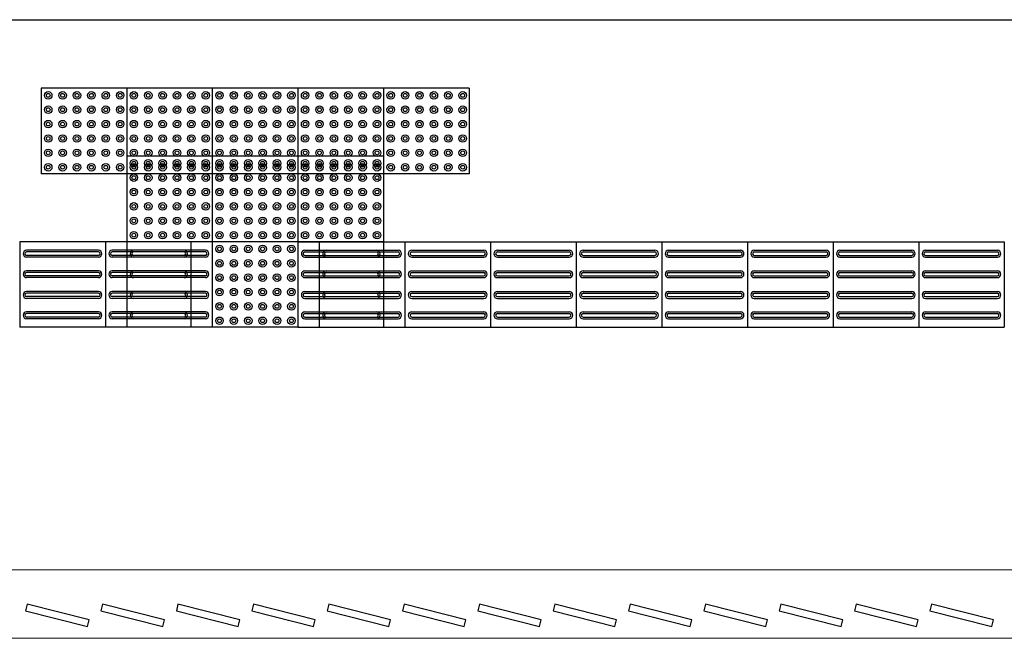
# Model space of a CAD drawing. Header units: feet. Extents: x 0 to 201, y 3 to 56.
# Tile 5 of 26: x 9.32 to 12.19, y 7.04 to 8.85. Entities that reach past the tile are written whole.
import ezdxf

# ---------------------------------------------------------------- set-up
doc = ezdxf.new("R2010")
doc.units = ezdxf.units.FT
doc.header["$LTSCALE"] = 0.1
doc.header["$MEASUREMENT"] = 0
doc.layers.add('02', color=2, linetype='Continuous', lineweight=20)
doc.layers.add('CIV-Piso Tátil', color=32, linetype='Continuous')
doc.layers.add('ESQUADRIAS CORTE', color=3, linetype='Continuous')

msp = doc.modelspace()

# ---------------------------------------------------------------- linework, layer by layer
at = {"layer": '02', "color": 8}
for p, q in [((7.0998, 7.2378), (12.9087, 7.2378)), ((7.0998, 7.0375), (12.9087, 7.0375))]:
    msp.add_line(p, q, dxfattribs=at)
at = {"layer": 'CIV-Piso Tátil', "color": 251}
for p, q in [((9.6287, 8.6469), (9.3783, 8.6469)), ((9.3783, 8.6469), (9.3783, 8.3965)), ((9.879, 8.6469), (9.6287, 8.6469)), ((9.6287, 8.6469), (9.6287, 8.3965)), ((9.6287, 8.6469), (9.6287, 8.3965)), ((10.1294, 8.6469), (9.879, 8.6469)), ((9.879, 8.6469), (9.879, 8.3965)), ((9.879, 8.6469), (9.879, 8.3965)), ((10.1294, 8.6469), (10.1294, 8.3965)), ((10.3798, 8.6469), (10.1294, 8.6469)), ((10.1294, 8.6469), (10.1294, 8.3965)), ((10.3798, 8.6469), (10.3798, 8.3965)), ((10.6302, 8.6469), (10.3798, 8.6469)), ((10.3798, 8.6469), (10.3798, 8.3965)), ((10.6302, 8.6469), (10.6302, 8.3965)), ((9.879, 8.4481), (9.6287, 8.4481)), ((9.6287, 8.4481), (9.6287, 8.1977)), ((10.1294, 8.4481), (9.879, 8.4481)), ((9.879, 8.4481), (9.879, 8.1977)), ((9.879, 8.4481), (9.879, 8.1977)), ((10.1294, 8.4481), (10.1294, 8.1977)), ((10.3798, 8.4481), (10.1294, 8.4481)), ((10.1294, 8.4481), (10.1294, 8.1977)), ((10.3798, 8.4481), (10.3798, 8.1977)), ((9.6287, 8.3965), (9.3783, 8.3965)), ((9.879, 8.3965), (9.6287, 8.3965)), ((10.1294, 8.3965), (9.879, 8.3965)), ((10.3798, 8.3965), (10.1294, 8.3965)), ((10.6302, 8.3965), (10.3798, 8.3965)), ((9.5663, 8.1977), (9.3159, 8.1977)), ((9.3159, 8.1977), (9.3159, 7.9474)), ((9.5663, 8.1977), (9.5663, 7.9474)), ((9.8166, 8.1977), (9.5663, 8.1977)), ((9.5663, 8.1977), (9.5663, 7.9474)), ((9.879, 8.1977), (9.6287, 8.1977)), ((9.879, 8.1977), (9.6287, 8.1977)), ((9.6287, 8.1977), (9.6287, 7.9474)), ((9.8166, 8.1977), (9.8166, 7.9474)), ((10.1294, 8.1977), (9.879, 8.1977)), ((9.879, 8.1977), (9.879, 7.9474)), ((10.1294, 8.1977), (9.879, 8.1977)), ((9.879, 8.1977), (9.879, 7.9474)), ((10.1294, 8.1977), (10.1294, 7.9474)), ((10.1294, 8.1977), (10.3798, 8.1977)), ((10.1294, 8.1977), (10.1294, 7.9474)), ((10.3798, 8.1977), (10.1294, 8.1977)), ((10.1918, 8.1977), (10.4422, 8.1977)), ((10.1918, 8.1977), (10.1918, 7.9474)), ((10.3798, 8.1977), (10.3798, 7.9474)), ((10.4422, 8.1977), (10.6926, 8.1977)), ((10.4422, 8.1977), (10.4422, 7.9474)), ((10.4422, 8.1977), (10.4422, 7.9474)), ((10.6926, 8.1977), (10.943, 8.1977)), ((10.6926, 8.1977), (10.6926, 7.9474)), ((10.6926, 8.1977), (10.6926, 7.9474)), ((10.943, 8.1977), (11.1933, 8.1977)), ((10.943, 8.1977), (10.943, 7.9474)), ((10.943, 8.1977), (10.943, 7.9474)), ((11.1933, 8.1977), (11.4437, 8.1977)), ((11.1933, 8.1977), (11.1933, 7.9474)), ((11.1933, 8.1977), (11.1933, 7.9474)), ((11.4437, 8.1977), (11.6941, 8.1977)), ((11.4437, 8.1977), (11.4437, 7.9474)), ((11.4437, 8.1977), (11.4437, 7.9474)), ((11.6941, 8.1977), (11.9445, 8.1977)), ((11.6941, 8.1977), (11.6941, 7.9474)), ((11.6941, 8.1977), (11.6941, 7.9474)), ((11.9445, 8.1977), (12.1949, 8.1977)), ((11.9445, 8.1977), (11.9445, 7.9474)), ((11.9445, 8.1977), (11.9445, 7.9474)), ((12.1949, 8.1977), (12.1949, 7.9474)), ((9.5462, 8.1727), (9.3359, 8.1727)), ((9.5462, 8.1677), (9.3359, 8.1677)), ((9.5462, 8.1577), (9.3359, 8.1577)), ((9.5462, 8.1527), (9.3359, 8.1527)), ((9.7966, 8.1727), (9.5863, 8.1727)), ((9.7966, 8.1677), (9.5863, 8.1677)), ((9.7966, 8.1577), (9.5863, 8.1577)), ((9.7966, 8.1527), (9.5863, 8.1527)), ((9.859, 8.1727), (9.6487, 8.1727)), ((9.859, 8.1677), (9.6487, 8.1677)), ((9.859, 8.1577), (9.6487, 8.1577)), ((9.859, 8.1527), (9.6487, 8.1527)), ((10.1495, 8.1727), (10.3598, 8.1727)), ((10.1495, 8.1677), (10.3598, 8.1677)), ((10.1495, 8.1577), (10.3598, 8.1577)), ((10.1495, 8.1527), (10.3598, 8.1527)), ((10.2118, 8.1727), (10.4222, 8.1727)), ((10.2118, 8.1677), (10.4222, 8.1677)), ((10.2118, 8.1577), (10.4222, 8.1577)), ((10.2118, 8.1527), (10.4222, 8.1527)), ((10.4622, 8.1727), (10.6726, 8.1727)), ((10.4622, 8.1677), (10.6726, 8.1677)), ((10.4622, 8.1577), (10.6726, 8.1577)), ((10.4622, 8.1527), (10.6726, 8.1527)), ((10.7126, 8.1727), (10.9229, 8.1727)), ((10.7126, 8.1677), (10.9229, 8.1677)), ((10.7126, 8.1577), (10.9229, 8.1577)), ((10.7126, 8.1527), (10.9229, 8.1527)), ((10.963, 8.1727), (11.1733, 8.1727)), ((10.963, 8.1677), (11.1733, 8.1677)), ((10.963, 8.1577), (11.1733, 8.1577)), ((10.963, 8.1527), (11.1733, 8.1527)), ((11.2134, 8.1727), (11.4237, 8.1727)), ((11.2134, 8.1677), (11.4237, 8.1677)), ((11.2134, 8.1577), (11.4237, 8.1577)), ((11.2134, 8.1527), (11.4237, 8.1527)), ((11.4638, 8.1727), (11.6741, 8.1727)), ((11.4638, 8.1677), (11.6741, 8.1677)), ((11.4638, 8.1577), (11.6741, 8.1577)), ((11.4638, 8.1527), (11.6741, 8.1527)), ((11.7141, 8.1727), (11.9245, 8.1727)), ((11.7141, 8.1677), (11.9245, 8.1677)), ((11.7141, 8.1577), (11.9245, 8.1577)), ((11.7141, 8.1527), (11.9245, 8.1527)), ((11.9645, 8.1727), (12.1748, 8.1727)), ((11.9645, 8.1677), (12.1748, 8.1677)), ((11.9645, 8.1577), (12.1748, 8.1577)), ((11.9645, 8.1527), (12.1748, 8.1527)), ((9.5462, 8.1126), (9.3359, 8.1126)), ((9.5462, 8.1076), (9.3359, 8.1076)), ((9.5462, 8.0976), (9.3359, 8.0976)), ((9.5462, 8.0926), (9.3359, 8.0926)), ((9.7966, 8.1126), (9.5863, 8.1126)), ((9.7966, 8.1076), (9.5863, 8.1076)), ((9.7966, 8.0976), (9.5863, 8.0976)), ((9.7966, 8.0926), (9.5863, 8.0926)), ((9.859, 8.1126), (9.6487, 8.1126)), ((9.859, 8.1076), (9.6487, 8.1076)), ((9.859, 8.0976), (9.6487, 8.0976)), ((9.859, 8.0926), (9.6487, 8.0926)), ((10.1495, 8.1126), (10.3598, 8.1126)), ((10.1495, 8.1076), (10.3598, 8.1076)), ((10.1495, 8.0976), (10.3598, 8.0976)), ((10.1495, 8.0926), (10.3598, 8.0926)), ((10.2118, 8.1126), (10.4222, 8.1126)), ((10.2118, 8.1076), (10.4222, 8.1076)), ((10.2118, 8.0976), (10.4222, 8.0976)), ((10.2118, 8.0926), (10.4222, 8.0926)), ((10.4622, 8.1126), (10.6726, 8.1126)), ((10.4622, 8.1076), (10.6726, 8.1076)), ((10.4622, 8.0976), (10.6726, 8.0976)), ((10.4622, 8.0926), (10.6726, 8.0926)), ((10.7126, 8.1126), (10.9229, 8.1126)), ((10.7126, 8.1076), (10.9229, 8.1076)), ((10.7126, 8.0976), (10.9229, 8.0976)), ((10.7126, 8.0926), (10.9229, 8.0926)), ((10.963, 8.1126), (11.1733, 8.1126)), ((10.963, 8.1076), (11.1733, 8.1076)), ((10.963, 8.0976), (11.1733, 8.0976)), ((10.963, 8.0926), (11.1733, 8.0926)), ((11.2134, 8.1126), (11.4237, 8.1126)), ((11.2134, 8.1076), (11.4237, 8.1076)), ((11.2134, 8.0976), (11.4237, 8.0976)), ((11.2134, 8.0926), (11.4237, 8.0926)), ((11.4638, 8.1126), (11.6741, 8.1126)), ((11.4638, 8.1076), (11.6741, 8.1076)), ((11.4638, 8.0976), (11.6741, 8.0976)), ((11.4638, 8.0926), (11.6741, 8.0926)), ((11.7141, 8.1126), (11.9245, 8.1126)), ((11.7141, 8.1076), (11.9245, 8.1076)), ((11.7141, 8.0976), (11.9245, 8.0976)), ((11.7141, 8.0926), (11.9245, 8.0926)), ((11.9645, 8.1126), (12.1748, 8.1126)), ((11.9645, 8.1076), (12.1748, 8.1076)), ((11.9645, 8.0976), (12.1748, 8.0976)), ((11.9645, 8.0926), (12.1748, 8.0926)), ((9.5462, 8.052), (9.3359, 8.052)), ((9.5462, 8.047), (9.3359, 8.047)), ((9.5462, 8.037), (9.3359, 8.037)), ((9.7966, 8.052), (9.5863, 8.052)), ((9.7966, 8.047), (9.5863, 8.047)), ((9.7966, 8.037), (9.5863, 8.037)), ((9.859, 8.052), (9.6487, 8.052)), ((9.859, 8.047), (9.6487, 8.047)), ((9.859, 8.037), (9.6487, 8.037)), ((10.1495, 8.052), (10.3598, 8.052)), ((10.1495, 8.047), (10.3598, 8.047)), ((10.1495, 8.037), (10.3598, 8.037)), ((10.2118, 8.052), (10.4222, 8.052)), ((10.2118, 8.047), (10.4222, 8.047)), ((10.2118, 8.037), (10.4222, 8.037)), ((10.4622, 8.052), (10.6726, 8.052)), ((10.4622, 8.047), (10.6726, 8.047)), ((10.4622, 8.037), (10.6726, 8.037)), ((10.7126, 8.052), (10.9229, 8.052)), ((10.7126, 8.047), (10.9229, 8.047)), ((10.7126, 8.037), (10.9229, 8.037)), ((10.963, 8.052), (11.1733, 8.052)), ((10.963, 8.047), (11.1733, 8.047)), ((10.963, 8.037), (11.1733, 8.037)), ((11.2134, 8.052), (11.4237, 8.052)), ((11.2134, 8.047), (11.4237, 8.047)), ((11.2134, 8.037), (11.4237, 8.037)), ((11.4638, 8.052), (11.6741, 8.052)), ((11.4638, 8.047), (11.6741, 8.047)), ((11.4638, 8.037), (11.6741, 8.037)), ((11.7141, 8.052), (11.9245, 8.052)), ((11.7141, 8.047), (11.9245, 8.047)), ((11.7141, 8.037), (11.9245, 8.037)), ((11.9645, 8.052), (12.1748, 8.052)), ((11.9645, 8.047), (12.1748, 8.047)), ((11.9645, 8.037), (12.1748, 8.037)), ((9.5462, 8.032), (9.3359, 8.032)), ((9.7966, 8.032), (9.5863, 8.032)), ((9.859, 8.032), (9.6487, 8.032)), ((10.1495, 8.032), (10.3598, 8.032)), ((10.2118, 8.032), (10.4222, 8.032)), ((10.4622, 8.032), (10.6726, 8.032)), ((10.7126, 8.032), (10.9229, 8.032)), ((10.963, 8.032), (11.1733, 8.032)), ((11.2134, 8.032), (11.4237, 8.032)), ((11.4638, 8.032), (11.6741, 8.032)), ((11.7141, 8.032), (11.9245, 8.032)), ((11.9645, 8.032), (12.1748, 8.032)), ((9.5462, 7.9924), (9.3359, 7.9924)), ((9.5462, 7.9874), (9.3359, 7.9874)), ((9.5462, 7.9774), (9.3359, 7.9774)), ((9.7966, 7.9924), (9.5863, 7.9924)), ((9.7966, 7.9874), (9.5863, 7.9874)), ((9.7966, 7.9774), (9.5863, 7.9774)), ((9.859, 7.9924), (9.6487, 7.9924)), ((9.859, 7.9874), (9.6487, 7.9874)), ((9.859, 7.9774), (9.6487, 7.9774)), ((10.1495, 7.9924), (10.3598, 7.9924)), ((10.1495, 7.9874), (10.3598, 7.9874)), ((10.1495, 7.9774), (10.3598, 7.9774)), ((10.2118, 7.9924), (10.4222, 7.9924)), ((10.2118, 7.9874), (10.4222, 7.9874)), ((10.2118, 7.9774), (10.4222, 7.9774)), ((10.4622, 7.9924), (10.6726, 7.9924)), ((10.4622, 7.9874), (10.6726, 7.9874)), ((10.4622, 7.9774), (10.6726, 7.9774)), ((10.7126, 7.9924), (10.9229, 7.9924)), ((10.7126, 7.9874), (10.9229, 7.9874)), ((10.7126, 7.9774), (10.9229, 7.9774)), ((10.963, 7.9924), (11.1733, 7.9924)), ((10.963, 7.9874), (11.1733, 7.9874)), ((10.963, 7.9774), (11.1733, 7.9774)), ((11.2134, 7.9924), (11.4237, 7.9924)), ((11.2134, 7.9874), (11.4237, 7.9874)), ((11.2134, 7.9774), (11.4237, 7.9774)), ((11.4638, 7.9924), (11.6741, 7.9924)), ((11.4638, 7.9874), (11.6741, 7.9874)), ((11.4638, 7.9774), (11.6741, 7.9774)), ((11.7141, 7.9924), (11.9245, 7.9924)), ((11.7141, 7.9874), (11.9245, 7.9874)), ((11.7141, 7.9774), (11.9245, 7.9774)), ((11.9645, 7.9924), (12.1748, 7.9924)), ((11.9645, 7.9874), (12.1748, 7.9874)), ((11.9645, 7.9774), (12.1748, 7.9774)), ((9.5663, 7.9474), (9.3159, 7.9474)), ((9.5462, 7.9724), (9.3359, 7.9724)), ((9.8166, 7.9474), (9.5663, 7.9474)), ((9.7966, 7.9724), (9.5863, 7.9724)), ((9.879, 7.9474), (9.6287, 7.9474)), ((9.859, 7.9724), (9.6487, 7.9724)), ((10.1294, 7.9474), (9.879, 7.9474)), ((10.1294, 7.9474), (10.3798, 7.9474)), ((10.1495, 7.9724), (10.3598, 7.9724)), ((10.1918, 7.9474), (10.4422, 7.9474)), ((10.2118, 7.9724), (10.4222, 7.9724)), ((10.4422, 7.9474), (10.6926, 7.9474)), ((10.4622, 7.9724), (10.6726, 7.9724)), ((10.6926, 7.9474), (10.943, 7.9474)), ((10.7126, 7.9724), (10.9229, 7.9724)), ((10.943, 7.9474), (11.1933, 7.9474)), ((10.963, 7.9724), (11.1733, 7.9724)), ((11.1933, 7.9474), (11.4437, 7.9474)), ((11.2134, 7.9724), (11.4237, 7.9724)), ((11.4437, 7.9474), (11.6941, 7.9474)), ((11.4638, 7.9724), (11.6741, 7.9724)), ((11.6941, 7.9474), (11.9445, 7.9474)), ((11.7141, 7.9724), (11.9245, 7.9724)), ((11.9445, 7.9474), (12.1949, 7.9474)), ((11.9645, 7.9724), (12.1748, 7.9724))]:
    msp.add_line(p, q, dxfattribs=at)
for centre, radius in [((9.3993, 8.6258), 0.011), ((9.3993, 8.6258), 0.00551), ((9.4414, 8.6258), 0.011), ((9.4414, 8.6258), 0.00551), ((9.4834, 8.6258), 0.011), ((9.4834, 8.6258), 0.00551), ((9.5255, 8.6258), 0.011), ((9.5255, 8.6258), 0.00551), ((9.5676, 8.6258), 0.011), ((9.5676, 8.6258), 0.00551), ((9.6096, 8.6258), 0.011), ((9.6096, 8.6258), 0.00551), ((9.6497, 8.6258), 0.011), ((9.6497, 8.6258), 0.00551), ((9.6918, 8.6258), 0.011), ((9.6918, 8.6258), 0.00551), ((9.7338, 8.6258), 0.011), ((9.7338, 8.6258), 0.00551), ((9.7759, 8.6258), 0.011), ((9.7759, 8.6258), 0.00551), ((9.8179, 8.6258), 0.011), ((9.8179, 8.6258), 0.00551), ((9.86, 8.6258), 0.011), ((9.86, 8.6258), 0.00551), ((9.9001, 8.6258), 0.011), ((9.9001, 8.6258), 0.00551), ((9.9421, 8.6258), 0.011), ((9.9421, 8.6258), 0.00551), ((9.9842, 8.6258), 0.011), ((9.9842, 8.6258), 0.00551), ((10.0263, 8.6258), 0.011), ((10.0263, 8.6258), 0.00551), ((10.0683, 8.6258), 0.011), ((10.0683, 8.6258), 0.00551), ((10.1104, 8.6258), 0.011), ((10.1104, 8.6258), 0.00551), ((10.1505, 8.6258), 0.011), ((10.1505, 8.6258), 0.00551), ((10.1925, 8.6258), 0.011), ((10.1925, 8.6258), 0.00551), ((10.2346, 8.6258), 0.011), ((10.2346, 8.6258), 0.00551), ((10.2766, 8.6258), 0.011), ((10.2766, 8.6258), 0.00551), ((10.3187, 8.6258), 0.011), ((10.3187, 8.6258), 0.00551), ((10.3608, 8.6258), 0.011), ((10.3608, 8.6258), 0.00551), ((10.4008, 8.6258), 0.011), ((10.4008, 8.6258), 0.00551), ((10.4429, 8.6258), 0.011), ((10.4429, 8.6258), 0.00551), ((10.485, 8.6258), 0.011), ((10.485, 8.6258), 0.00551), ((10.527, 8.6258), 0.011), ((10.527, 8.6258), 0.00551), ((10.5691, 8.6258), 0.011), ((10.5691, 8.6258), 0.00551), ((10.6112, 8.6258), 0.011), ((10.6112, 8.6258), 0.00551), ((9.3993, 8.5838), 0.011), ((9.3993, 8.5838), 0.00551), ((9.4414, 8.5838), 0.011), ((9.4414, 8.5838), 0.00551), ((9.4834, 8.5838), 0.011), ((9.4834, 8.5838), 0.00551), ((9.5255, 8.5838), 0.011), ((9.5255, 8.5838), 0.00551), ((9.5676, 8.5838), 0.011), ((9.5676, 8.5838), 0.00551), ((9.6096, 8.5838), 0.011), ((9.6096, 8.5838), 0.00551), ((9.6497, 8.5838), 0.011), ((9.6497, 8.5838), 0.00551), ((9.6918, 8.5838), 0.011), ((9.6918, 8.5838), 0.00551), ((9.7338, 8.5838), 0.011), ((9.7338, 8.5838), 0.00551), ((9.7759, 8.5838), 0.011), ((9.7759, 8.5838), 0.00551), ((9.8179, 8.5838), 0.011), ((9.8179, 8.5838), 0.00551), ((9.86, 8.5838), 0.011), ((9.86, 8.5838), 0.00551), ((9.9001, 8.5838), 0.011), ((9.9001, 8.5838), 0.00551), ((9.9421, 8.5838), 0.011), ((9.9421, 8.5838), 0.00551), ((9.9842, 8.5838), 0.011), ((9.9842, 8.5838), 0.00551), ((10.0263, 8.5838), 0.011), ((10.0263, 8.5838), 0.00551), ((10.0683, 8.5838), 0.011), ((10.0683, 8.5838), 0.00551), ((10.1104, 8.5838), 0.011), ((10.1104, 8.5838), 0.00551), ((10.1505, 8.5838), 0.011), ((10.1505, 8.5838), 0.00551), ((10.1925, 8.5838), 0.011), ((10.1925, 8.5838), 0.00551), ((10.2346, 8.5838), 0.011), ((10.2346, 8.5838), 0.00551), ((10.2766, 8.5838), 0.011), ((10.2766, 8.5838), 0.00551), ((10.3187, 8.5838), 0.011), ((10.3187, 8.5838), 0.00551), ((10.3608, 8.5838), 0.011), ((10.3608, 8.5838), 0.00551), ((10.4008, 8.5838), 0.011), ((10.4008, 8.5838), 0.00551), ((10.4429, 8.5838), 0.011), ((10.4429, 8.5838), 0.00551), ((10.485, 8.5838), 0.011), ((10.485, 8.5838), 0.00551), ((10.527, 8.5838), 0.011), ((10.527, 8.5838), 0.00551), ((10.5691, 8.5838), 0.011), ((10.5691, 8.5838), 0.00551), ((10.6112, 8.5838), 0.011), ((10.6112, 8.5838), 0.00551), ((9.3993, 8.5417), 0.011), ((9.4414, 8.5417), 0.011), ((9.4834, 8.5417), 0.011), ((9.5255, 8.5417), 0.011), ((9.5676, 8.5417), 0.011), ((9.6096, 8.5417), 0.011), ((9.6497, 8.5417), 0.011), ((9.6918, 8.5417), 0.011), ((9.7338, 8.5417), 0.011), ((9.7759, 8.5417), 0.011), ((9.8179, 8.5417), 0.011), ((9.86, 8.5417), 0.011), ((9.9001, 8.5417), 0.011), ((9.9421, 8.5417), 0.011), ((9.9842, 8.5417), 0.011), ((10.0263, 8.5417), 0.011), ((10.0683, 8.5417), 0.011), ((10.1104, 8.5417), 0.011), ((10.1505, 8.5417), 0.011), ((10.1925, 8.5417), 0.011), ((10.2346, 8.5417), 0.011), ((10.2766, 8.5417), 0.011), ((10.3187, 8.5417), 0.011), ((10.3608, 8.5417), 0.011), ((10.4008, 8.5417), 0.011), ((10.4429, 8.5417), 0.011), ((10.485, 8.5417), 0.011), ((10.527, 8.5417), 0.011), ((10.5691, 8.5417), 0.011), ((10.6112, 8.5417), 0.011), ((9.3993, 8.5417), 0.00551), ((9.4414, 8.5417), 0.00551), ((9.4834, 8.5417), 0.00551), ((9.5255, 8.5417), 0.00551), ((9.5676, 8.5417), 0.00551), ((9.6096, 8.5417), 0.00551), ((9.6497, 8.5417), 0.00551), ((9.6918, 8.5417), 0.00551), ((9.7338, 8.5417), 0.00551), ((9.7759, 8.5417), 0.00551), ((9.8179, 8.5417), 0.00551), ((9.86, 8.5417), 0.00551), ((9.9001, 8.5417), 0.00551), ((9.9421, 8.5417), 0.00551), ((9.9842, 8.5417), 0.00551), ((10.0263, 8.5417), 0.00551), ((10.0683, 8.5417), 0.00551), ((10.1104, 8.5417), 0.00551), ((10.1505, 8.5417), 0.00551), ((10.1925, 8.5417), 0.00551), ((10.2346, 8.5417), 0.00551), ((10.2766, 8.5417), 0.00551), ((10.3187, 8.5417), 0.00551), ((10.3608, 8.5417), 0.00551), ((10.4008, 8.5417), 0.00551), ((10.4429, 8.5417), 0.00551), ((10.485, 8.5417), 0.00551), ((10.527, 8.5417), 0.00551), ((10.5691, 8.5417), 0.00551), ((10.6112, 8.5417), 0.00551), ((9.3993, 8.4996), 0.011), ((9.3993, 8.4996), 0.00551), ((9.4414, 8.4996), 0.011), ((9.4414, 8.4996), 0.00551), ((9.4834, 8.4996), 0.011), ((9.4834, 8.4996), 0.00551), ((9.5255, 8.4996), 0.011), ((9.5255, 8.4996), 0.00551), ((9.5676, 8.4996), 0.011), ((9.5676, 8.4996), 0.00551), ((9.6096, 8.4996), 0.011), ((9.6096, 8.4996), 0.00551), ((9.6497, 8.4996), 0.011), ((9.6497, 8.4996), 0.00551), ((9.6918, 8.4996), 0.011), ((9.6918, 8.4996), 0.00551), ((9.7338, 8.4996), 0.011), ((9.7338, 8.4996), 0.00551), ((9.7759, 8.4996), 0.011), ((9.7759, 8.4996), 0.00551), ((9.8179, 8.4996), 0.011), ((9.8179, 8.4996), 0.00551), ((9.86, 8.4996), 0.011), ((9.86, 8.4996), 0.00551), ((9.9001, 8.4996), 0.011), ((9.9001, 8.4996), 0.00551), ((9.9421, 8.4996), 0.011), ((9.9421, 8.4996), 0.00551), ((9.9842, 8.4996), 0.011), ((9.9842, 8.4996), 0.00551), ((10.0263, 8.4996), 0.011), ((10.0263, 8.4996), 0.00551), ((10.0683, 8.4996), 0.011), ((10.0683, 8.4996), 0.00551), ((10.1104, 8.4996), 0.011), ((10.1104, 8.4996), 0.00551), ((10.1505, 8.4996), 0.011), ((10.1505, 8.4996), 0.00551), ((10.1925, 8.4996), 0.011), ((10.1925, 8.4996), 0.00551), ((10.2346, 8.4996), 0.011), ((10.2346, 8.4996), 0.00551), ((10.2766, 8.4996), 0.011), ((10.2766, 8.4996), 0.00551), ((10.3187, 8.4996), 0.011), ((10.3187, 8.4996), 0.00551), ((10.3608, 8.4996), 0.011), ((10.3608, 8.4996), 0.00551), ((10.4008, 8.4996), 0.011), ((10.4008, 8.4996), 0.00551), ((10.4429, 8.4996), 0.011), ((10.4429, 8.4996), 0.00551), ((10.485, 8.4996), 0.011), ((10.485, 8.4996), 0.00551), ((10.527, 8.4996), 0.011), ((10.527, 8.4996), 0.00551), ((10.5691, 8.4996), 0.011), ((10.5691, 8.4996), 0.00551), ((10.6112, 8.4996), 0.011), ((10.6112, 8.4996), 0.00551), ((9.3993, 8.4576), 0.011), ((9.4414, 8.4576), 0.011), ((9.4834, 8.4576), 0.011), ((9.5255, 8.4576), 0.011), ((9.5676, 8.4576), 0.011), ((9.6096, 8.4576), 0.011), ((9.6497, 8.4576), 0.011), ((9.6918, 8.4576), 0.011), ((9.7338, 8.4576), 0.011), ((9.7759, 8.4576), 0.011), ((9.8179, 8.4576), 0.011), ((9.86, 8.4576), 0.011), ((9.9001, 8.4576), 0.011), ((9.9421, 8.4576), 0.011), ((9.9842, 8.4576), 0.011), ((10.0263, 8.4576), 0.011), ((10.0683, 8.4576), 0.011), ((10.1104, 8.4576), 0.011), ((10.1505, 8.4576), 0.011), ((10.1925, 8.4576), 0.011), ((10.2346, 8.4576), 0.011), ((10.2766, 8.4576), 0.011), ((10.3187, 8.4576), 0.011), ((10.3608, 8.4576), 0.011), ((10.4008, 8.4576), 0.011), ((10.4429, 8.4576), 0.011), ((10.485, 8.4576), 0.011), ((10.527, 8.4576), 0.011), ((10.5691, 8.4576), 0.011), ((10.6112, 8.4576), 0.011), ((9.3993, 8.4576), 0.00551), ((9.4414, 8.4576), 0.00551), ((9.4834, 8.4576), 0.00551), ((9.5255, 8.4576), 0.00551), ((9.5676, 8.4576), 0.00551), ((9.6096, 8.4576), 0.00551), ((9.6497, 8.4271), 0.011), ((9.6497, 8.4576), 0.00551), ((9.6918, 8.4271), 0.011), ((9.6918, 8.4576), 0.00551), ((9.7338, 8.4271), 0.011), ((9.7338, 8.4576), 0.00551), ((9.7759, 8.4271), 0.011), ((9.7759, 8.4576), 0.00551), ((9.8179, 8.4271), 0.011), ((9.8179, 8.4576), 0.00551), ((9.86, 8.4271), 0.011), ((9.86, 8.4576), 0.00551), ((9.9001, 8.4271), 0.011), ((9.9001, 8.4576), 0.00551), ((9.9421, 8.4271), 0.011), ((9.9421, 8.4576), 0.00551), ((9.9842, 8.4271), 0.011), ((9.9842, 8.4576), 0.00551), ((10.0263, 8.4271), 0.011), ((10.0263, 8.4576), 0.00551), ((10.0683, 8.4271), 0.011), ((10.0683, 8.4576), 0.00551), ((10.1104, 8.4271), 0.011), ((10.1104, 8.4576), 0.00551), ((10.1505, 8.4271), 0.011), ((10.1505, 8.4576), 0.00551), ((10.1925, 8.4271), 0.011), ((10.1925, 8.4576), 0.00551), ((10.2346, 8.4271), 0.011), ((10.2346, 8.4576), 0.00551), ((10.2766, 8.4271), 0.011), ((10.2766, 8.4576), 0.00551), ((10.3187, 8.4271), 0.011), ((10.3187, 8.4576), 0.00551), ((10.3608, 8.4271), 0.011), ((10.3608, 8.4576), 0.00551), ((10.4008, 8.4576), 0.00551), ((10.4429, 8.4576), 0.00551), ((10.485, 8.4576), 0.00551), ((10.527, 8.4576), 0.00551), ((10.5691, 8.4576), 0.00551), ((10.6112, 8.4576), 0.00551), ((9.3993, 8.4155), 0.011), ((9.3993, 8.4155), 0.00551), ((9.4414, 8.4155), 0.011), ((9.4414, 8.4155), 0.00551), ((9.4834, 8.4155), 0.011), ((9.4834, 8.4155), 0.00551), ((9.5255, 8.4155), 0.011), ((9.5255, 8.4155), 0.00551), ((9.5676, 8.4155), 0.011), ((9.5676, 8.4155), 0.00551), ((9.6096, 8.4155), 0.011), ((9.6096, 8.4155), 0.00551), ((9.6497, 8.4155), 0.011), ((9.6497, 8.4271), 0.00551), ((9.6497, 8.4155), 0.00551), ((9.6918, 8.4155), 0.011), ((9.6918, 8.4271), 0.00551), ((9.6918, 8.4155), 0.00551), ((9.7338, 8.4155), 0.011), ((9.7338, 8.4271), 0.00551), ((9.7338, 8.4155), 0.00551), ((9.7759, 8.4155), 0.011), ((9.7759, 8.4271), 0.00551), ((9.7759, 8.4155), 0.00551), ((9.8179, 8.4155), 0.011), ((9.8179, 8.4271), 0.00551), ((9.8179, 8.4155), 0.00551), ((9.86, 8.4155), 0.011), ((9.86, 8.4271), 0.00551), ((9.86, 8.4155), 0.00551), ((9.9001, 8.4155), 0.011), ((9.9001, 8.4271), 0.00551), ((9.9001, 8.4155), 0.00551), ((9.9421, 8.4155), 0.011), ((9.9421, 8.4271), 0.00551), ((9.9421, 8.4155), 0.00551), ((9.9842, 8.4155), 0.011), ((9.9842, 8.4271), 0.00551), ((9.9842, 8.4155), 0.00551), ((10.0263, 8.4155), 0.011), ((10.0263, 8.4271), 0.00551), ((10.0263, 8.4155), 0.00551), ((10.0683, 8.4155), 0.011), ((10.0683, 8.4271), 0.00551), ((10.0683, 8.4155), 0.00551), ((10.1104, 8.4155), 0.011), ((10.1104, 8.4271), 0.00551), ((10.1104, 8.4155), 0.00551), ((10.1505, 8.4155), 0.011), ((10.1505, 8.4271), 0.00551), ((10.1505, 8.4155), 0.00551), ((10.1925, 8.4155), 0.011), ((10.1925, 8.4271), 0.00551), ((10.1925, 8.4155), 0.00551), ((10.2346, 8.4155), 0.011), ((10.2346, 8.4271), 0.00551), ((10.2346, 8.4155), 0.00551), ((10.2766, 8.4155), 0.011), ((10.2766, 8.4271), 0.00551), ((10.2766, 8.4155), 0.00551), ((10.3187, 8.4155), 0.011), ((10.3187, 8.4271), 0.00551), ((10.3187, 8.4155), 0.00551), ((10.3608, 8.4155), 0.011), ((10.3608, 8.4271), 0.00551), ((10.3608, 8.4155), 0.00551), ((10.4008, 8.4155), 0.011), ((10.4008, 8.4155), 0.00551), ((10.4429, 8.4155), 0.011), ((10.4429, 8.4155), 0.00551), ((10.485, 8.4155), 0.011), ((10.485, 8.4155), 0.00551), ((10.527, 8.4155), 0.011), ((10.527, 8.4155), 0.00551), ((10.5691, 8.4155), 0.011), ((10.5691, 8.4155), 0.00551), ((10.6112, 8.4155), 0.011), ((10.6112, 8.4155), 0.00551), ((9.6497, 8.385), 0.011), ((9.6497, 8.385), 0.00551), ((9.6918, 8.385), 0.011), ((9.6918, 8.385), 0.00551), ((9.7338, 8.385), 0.011), ((9.7338, 8.385), 0.00551), ((9.7759, 8.385), 0.011), ((9.7759, 8.385), 0.00551), ((9.8179, 8.385), 0.011), ((9.8179, 8.385), 0.00551), ((9.86, 8.385), 0.011), ((9.86, 8.385), 0.00551), ((9.9001, 8.385), 0.011), ((9.9001, 8.385), 0.00551), ((9.9421, 8.385), 0.011), ((9.9421, 8.385), 0.00551), ((9.9842, 8.385), 0.011), ((9.9842, 8.385), 0.00551), ((10.0263, 8.385), 0.011), ((10.0263, 8.385), 0.00551), ((10.0683, 8.385), 0.011), ((10.0683, 8.385), 0.00551), ((10.1104, 8.385), 0.011), ((10.1104, 8.385), 0.00551), ((10.1505, 8.385), 0.011), ((10.1505, 8.385), 0.00551), ((10.1925, 8.385), 0.011), ((10.1925, 8.385), 0.00551), ((10.2346, 8.385), 0.011), ((10.2346, 8.385), 0.00551), ((10.2766, 8.385), 0.011), ((10.2766, 8.385), 0.00551), ((10.3187, 8.385), 0.011), ((10.3187, 8.385), 0.00551), ((10.3608, 8.385), 0.011), ((10.3608, 8.385), 0.00551), ((9.6497, 8.343), 0.011), ((9.6918, 8.343), 0.011), ((9.7338, 8.343), 0.011), ((9.7759, 8.343), 0.011), ((9.8179, 8.343), 0.011), ((9.86, 8.343), 0.011), ((9.9001, 8.343), 0.011), ((9.9421, 8.343), 0.011), ((9.9842, 8.343), 0.011), ((10.0263, 8.343), 0.011), ((10.0683, 8.343), 0.011), ((10.1104, 8.343), 0.011), ((10.1505, 8.343), 0.011), ((10.1925, 8.343), 0.011), ((10.2346, 8.343), 0.011), ((10.2766, 8.343), 0.011), ((10.3187, 8.343), 0.011), ((10.3608, 8.343), 0.011), ((9.6497, 8.343), 0.00551), ((9.6918, 8.343), 0.00551), ((9.7338, 8.343), 0.00551), ((9.7759, 8.343), 0.00551), ((9.8179, 8.343), 0.00551), ((9.86, 8.343), 0.00551), ((9.9001, 8.343), 0.00551), ((9.9421, 8.343), 0.00551), ((9.9842, 8.343), 0.00551), ((10.0263, 8.343), 0.00551), ((10.0683, 8.343), 0.00551), ((10.1104, 8.343), 0.00551), ((10.1505, 8.343), 0.00551), ((10.1925, 8.343), 0.00551), ((10.2346, 8.343), 0.00551), ((10.2766, 8.343), 0.00551), ((10.3187, 8.343), 0.00551), ((10.3608, 8.343), 0.00551), ((9.6497, 8.3009), 0.011), ((9.6497, 8.3009), 0.00551), ((9.6918, 8.3009), 0.011), ((9.6918, 8.3009), 0.00551), ((9.7338, 8.3009), 0.011), ((9.7338, 8.3009), 0.00551), ((9.7759, 8.3009), 0.011), ((9.7759, 8.3009), 0.00551), ((9.8179, 8.3009), 0.011), ((9.8179, 8.3009), 0.00551), ((9.86, 8.3009), 0.011), ((9.86, 8.3009), 0.00551), ((9.9001, 8.3009), 0.011), ((9.9001, 8.3009), 0.00551), ((9.9421, 8.3009), 0.011), ((9.9421, 8.3009), 0.00551), ((9.9842, 8.3009), 0.011), ((9.9842, 8.3009), 0.00551), ((10.0263, 8.3009), 0.011), ((10.0263, 8.3009), 0.00551), ((10.0683, 8.3009), 0.011), ((10.0683, 8.3009), 0.00551), ((10.1104, 8.3009), 0.011), ((10.1104, 8.3009), 0.00551), ((10.1505, 8.3009), 0.011), ((10.1505, 8.3009), 0.00551), ((10.1925, 8.3009), 0.011), ((10.1925, 8.3009), 0.00551), ((10.2346, 8.3009), 0.011), ((10.2346, 8.3009), 0.00551), ((10.2766, 8.3009), 0.011), ((10.2766, 8.3009), 0.00551), ((10.3187, 8.3009), 0.011), ((10.3187, 8.3009), 0.00551), ((10.3608, 8.3009), 0.011), ((10.3608, 8.3009), 0.00551), ((9.6497, 8.2588), 0.011), ((9.6497, 8.2588), 0.00551), ((9.6918, 8.2588), 0.011), ((9.6918, 8.2588), 0.00551), ((9.7338, 8.2588), 0.011), ((9.7338, 8.2588), 0.00551), ((9.7759, 8.2588), 0.011), ((9.7759, 8.2588), 0.00551), ((9.8179, 8.2588), 0.011), ((9.8179, 8.2588), 0.00551), ((9.86, 8.2588), 0.011), ((9.86, 8.2588), 0.00551), ((9.9001, 8.2588), 0.011), ((9.9001, 8.2588), 0.00551), ((9.9421, 8.2588), 0.011), ((9.9421, 8.2588), 0.00551), ((9.9842, 8.2588), 0.011), ((9.9842, 8.2588), 0.00551), ((10.0263, 8.2588), 0.011), ((10.0263, 8.2588), 0.00551), ((10.0683, 8.2588), 0.011), ((10.0683, 8.2588), 0.00551), ((10.1104, 8.2588), 0.011), ((10.1104, 8.2588), 0.00551), ((10.1505, 8.2588), 0.011), ((10.1505, 8.2588), 0.00551), ((10.1925, 8.2588), 0.011), ((10.1925, 8.2588), 0.00551), ((10.2346, 8.2588), 0.011), ((10.2346, 8.2588), 0.00551), ((10.2766, 8.2588), 0.011), ((10.2766, 8.2588), 0.00551), ((10.3187, 8.2588), 0.011), ((10.3187, 8.2588), 0.00551), ((10.3608, 8.2588), 0.011), ((10.3608, 8.2588), 0.00551), ((9.6497, 8.2168), 0.011), ((9.6497, 8.2168), 0.00551), ((9.6918, 8.2168), 0.011), ((9.6918, 8.2168), 0.00551), ((9.7338, 8.2168), 0.011), ((9.7338, 8.2168), 0.00551), ((9.7759, 8.2168), 0.011), ((9.7759, 8.2168), 0.00551), ((9.8179, 8.2168), 0.011), ((9.8179, 8.2168), 0.00551), ((9.86, 8.2168), 0.011), ((9.86, 8.2168), 0.00551), ((9.9001, 8.2168), 0.011), ((9.9001, 8.2168), 0.00551), ((9.9421, 8.2168), 0.011), ((9.9421, 8.2168), 0.00551), ((9.9842, 8.2168), 0.011), ((9.9842, 8.2168), 0.00551), ((10.0263, 8.2168), 0.011), ((10.0263, 8.2168), 0.00551), ((10.0683, 8.2168), 0.011), ((10.0683, 8.2168), 0.00551), ((10.1104, 8.2168), 0.011), ((10.1104, 8.2168), 0.00551), ((10.1505, 8.2168), 0.011), ((10.1505, 8.2168), 0.00551), ((10.1925, 8.2168), 0.011), ((10.1925, 8.2168), 0.00551), ((10.2346, 8.2168), 0.011), ((10.2346, 8.2168), 0.00551), ((10.2766, 8.2168), 0.011), ((10.2766, 8.2168), 0.00551), ((10.3187, 8.2168), 0.011), ((10.3187, 8.2168), 0.00551), ((10.3608, 8.2168), 0.011), ((10.3608, 8.2168), 0.00551), ((9.9001, 8.1767), 0.011), ((9.9001, 8.1767), 0.00551), ((9.9421, 8.1767), 0.011), ((9.9421, 8.1767), 0.00551), ((9.9842, 8.1767), 0.011), ((9.9842, 8.1767), 0.00551), ((10.0263, 8.1767), 0.011), ((10.0263, 8.1767), 0.00551), ((10.0683, 8.1767), 0.011), ((10.0683, 8.1767), 0.00551), ((10.1104, 8.1767), 0.011), ((10.1104, 8.1767), 0.00551), ((9.9001, 8.1346), 0.011), ((9.9001, 8.1346), 0.00551), ((9.9421, 8.1346), 0.011), ((9.9421, 8.1346), 0.00551), ((9.9842, 8.1346), 0.011), ((9.9842, 8.1346), 0.00551), ((10.0263, 8.1346), 0.011), ((10.0263, 8.1346), 0.00551), ((10.0683, 8.1346), 0.011), ((10.0683, 8.1346), 0.00551), ((10.1104, 8.1346), 0.011), ((10.1104, 8.1346), 0.00551), ((9.9001, 8.0926), 0.011), ((9.9001, 8.0926), 0.00551), ((9.9421, 8.0926), 0.011), ((9.9421, 8.0926), 0.00551), ((9.9842, 8.0926), 0.011), ((9.9842, 8.0926), 0.00551), ((10.0263, 8.0926), 0.011), ((10.0263, 8.0926), 0.00551), ((10.0683, 8.0926), 0.011), ((10.0683, 8.0926), 0.00551), ((10.1104, 8.0926), 0.011), ((10.1104, 8.0926), 0.00551), ((9.9001, 8.0505), 0.011), ((9.9421, 8.0505), 0.011), ((9.9842, 8.0505), 0.011), ((10.0263, 8.0505), 0.011), ((10.0683, 8.0505), 0.011), ((10.1104, 8.0505), 0.011), ((9.9001, 8.0505), 0.00551), ((9.9421, 8.0505), 0.00551), ((9.9842, 8.0505), 0.00551), ((10.0263, 8.0505), 0.00551), ((10.0683, 8.0505), 0.00551), ((10.1104, 8.0505), 0.00551), ((9.9001, 8.0085), 0.011), ((9.9001, 8.0085), 0.00551), ((9.9421, 8.0085), 0.011), ((9.9421, 8.0085), 0.00551), ((9.9842, 8.0085), 0.011), ((9.9842, 8.0085), 0.00551), ((10.0263, 8.0085), 0.011), ((10.0263, 8.0085), 0.00551), ((10.0683, 8.0085), 0.011), ((10.0683, 8.0085), 0.00551), ((10.1104, 8.0085), 0.011), ((10.1104, 8.0085), 0.00551), ((9.9001, 7.9664), 0.011), ((9.9421, 7.9664), 0.011), ((9.9842, 7.9664), 0.011), ((10.0263, 7.9664), 0.011), ((10.0683, 7.9664), 0.011), ((10.1104, 7.9664), 0.011), ((9.9001, 7.9664), 0.00551), ((9.9421, 7.9664), 0.00551), ((9.9842, 7.9664), 0.00551), ((10.0263, 7.9664), 0.00551), ((10.0683, 7.9664), 0.00551), ((10.1104, 7.9664), 0.00551)]:
    msp.add_circle(centre, radius, dxfattribs=at)
for centre, radius, start, end in [((9.3359, 8.1627), 0.01, 90, 270), ((9.3359, 8.1627), 0.00501, 90, 270), ((9.5462, 8.1627), 0.01, 270, 90), ((9.5462, 8.1627), 0.00501, 270, 90), ((9.5863, 8.1627), 0.01, 90, 270), ((9.5863, 8.1627), 0.00501, 90, 270), ((9.6487, 8.1627), 0.01, 90, 270), ((9.6487, 8.1627), 0.00501, 90, 270), ((9.7966, 8.1627), 0.01, 270, 90), ((9.7966, 8.1627), 0.00501, 270, 90), ((9.859, 8.1627), 0.01, 270, 90), ((9.859, 8.1627), 0.00501, 270, 90), ((10.1495, 8.1627), 0.01, 90, 270), ((10.1495, 8.1627), 0.00501, 90, 270), ((10.2118, 8.1627), 0.01, 90, 270), ((10.2118, 8.1627), 0.00501, 90, 270), ((10.3598, 8.1627), 0.01, 270, 90), ((10.3598, 8.1627), 0.00501, 270, 90), ((10.4222, 8.1627), 0.01, 270, 90), ((10.4222, 8.1627), 0.00501, 270, 90), ((10.4622, 8.1627), 0.01, 90, 270), ((10.4622, 8.1627), 0.00501, 90, 270), ((10.6726, 8.1627), 0.01, 270, 90), ((10.6726, 8.1627), 0.00501, 270, 90), ((10.7126, 8.1627), 0.01, 90, 270), ((10.7126, 8.1627), 0.00501, 90, 270), ((10.9229, 8.1627), 0.01, 270, 90), ((10.9229, 8.1627), 0.00501, 270, 90), ((10.963, 8.1627), 0.01, 90, 270), ((10.963, 8.1627), 0.00501, 90, 270), ((11.1733, 8.1627), 0.01, 270, 90), ((11.1733, 8.1627), 0.00501, 270, 90), ((11.2134, 8.1627), 0.01, 90, 270), ((11.2134, 8.1627), 0.00501, 90, 270), ((11.4237, 8.1627), 0.01, 270, 90), ((11.4237, 8.1627), 0.00501, 270, 90), ((11.4638, 8.1627), 0.01, 90, 270), ((11.4638, 8.1627), 0.00501, 90, 270), ((11.6741, 8.1627), 0.01, 270, 90), ((11.6741, 8.1627), 0.00501, 270, 90), ((11.7141, 8.1627), 0.01, 90, 270), ((11.7141, 8.1627), 0.00501, 90, 270), ((11.9245, 8.1627), 0.01, 270, 90), ((11.9245, 8.1627), 0.00501, 270, 90), ((11.9645, 8.1627), 0.01, 90, 270), ((11.9645, 8.1627), 0.00501, 90, 270), ((12.1748, 8.1627), 0.01, 270, 90), ((12.1748, 8.1627), 0.00501, 270, 90), ((9.3359, 8.1026), 0.01, 90, 270), ((9.3359, 8.1026), 0.00501, 90, 270), ((9.5462, 8.1026), 0.01, 270, 90), ((9.5462, 8.1026), 0.00501, 270, 90), ((9.5863, 8.1026), 0.01, 90, 270), ((9.5863, 8.1026), 0.00501, 90, 270), ((9.6487, 8.1026), 0.01, 90, 270), ((9.6487, 8.1026), 0.00501, 90, 270), ((9.7966, 8.1026), 0.01, 270, 90), ((9.7966, 8.1026), 0.00501, 270, 90), ((9.859, 8.1026), 0.01, 270, 90), ((9.859, 8.1026), 0.00501, 270, 90), ((10.1495, 8.1026), 0.01, 90, 270), ((10.1495, 8.1026), 0.00501, 90, 270), ((10.2118, 8.1026), 0.01, 90, 270), ((10.2118, 8.1026), 0.00501, 90, 270), ((10.3598, 8.1026), 0.01, 270, 90), ((10.3598, 8.1026), 0.00501, 270, 90), ((10.4222, 8.1026), 0.01, 270, 90), ((10.4222, 8.1026), 0.00501, 270, 90), ((10.4622, 8.1026), 0.01, 90, 270), ((10.4622, 8.1026), 0.00501, 90, 270), ((10.6726, 8.1026), 0.01, 270, 90), ((10.6726, 8.1026), 0.00501, 270, 90), ((10.7126, 8.1026), 0.01, 90, 270), ((10.7126, 8.1026), 0.00501, 90, 270), ((10.9229, 8.1026), 0.01, 270, 90), ((10.9229, 8.1026), 0.00501, 270, 90), ((10.963, 8.1026), 0.01, 90, 270), ((10.963, 8.1026), 0.00501, 90, 270), ((11.1733, 8.1026), 0.01, 270, 90), ((11.1733, 8.1026), 0.00501, 270, 90), ((11.2134, 8.1026), 0.01, 90, 270), ((11.2134, 8.1026), 0.00501, 90, 270), ((11.4237, 8.1026), 0.01, 270, 90), ((11.4237, 8.1026), 0.00501, 270, 90), ((11.4638, 8.1026), 0.01, 90, 270), ((11.4638, 8.1026), 0.00501, 90, 270), ((11.6741, 8.1026), 0.01, 270, 90), ((11.6741, 8.1026), 0.00501, 270, 90), ((11.7141, 8.1026), 0.01, 90, 270), ((11.7141, 8.1026), 0.00501, 90, 270), ((11.9245, 8.1026), 0.01, 270, 90), ((11.9245, 8.1026), 0.00501, 270, 90), ((11.9645, 8.1026), 0.01, 90, 270), ((11.9645, 8.1026), 0.00501, 90, 270), ((12.1748, 8.1026), 0.01, 270, 90), ((12.1748, 8.1026), 0.00501, 270, 90), ((9.3359, 8.042), 0.01, 90, 270), ((9.3359, 8.042), 0.00501, 90, 270), ((9.5462, 8.042), 0.01, 270, 90), ((9.5462, 8.042), 0.00501, 270, 90), ((9.5863, 8.042), 0.01, 90, 270), ((9.5863, 8.042), 0.00501, 90, 270), ((9.6487, 8.042), 0.01, 90, 270), ((9.6487, 8.042), 0.00501, 90, 270), ((9.7966, 8.042), 0.01, 270, 90), ((9.7966, 8.042), 0.00501, 270, 90), ((9.859, 8.042), 0.01, 270, 90), ((9.859, 8.042), 0.00501, 270, 90), ((10.1495, 8.042), 0.01, 90, 270), ((10.1495, 8.042), 0.00501, 90, 270), ((10.2118, 8.042), 0.01, 90, 270), ((10.2118, 8.042), 0.00501, 90, 270), ((10.3598, 8.042), 0.01, 270, 90), ((10.3598, 8.042), 0.00501, 270, 90), ((10.4222, 8.042), 0.01, 270, 90), ((10.4222, 8.042), 0.00501, 270, 90), ((10.4622, 8.042), 0.01, 90, 270), ((10.4622, 8.042), 0.00501, 90, 270), ((10.6726, 8.042), 0.01, 270, 90), ((10.6726, 8.042), 0.00501, 270, 90), ((10.7126, 8.042), 0.01, 90, 270), ((10.7126, 8.042), 0.00501, 90, 270), ((10.9229, 8.042), 0.01, 270, 90), ((10.9229, 8.042), 0.00501, 270, 90), ((10.963, 8.042), 0.01, 90, 270), ((10.963, 8.042), 0.00501, 90, 270), ((11.1733, 8.042), 0.01, 270, 90), ((11.1733, 8.042), 0.00501, 270, 90), ((11.2134, 8.042), 0.01, 90, 270), ((11.2134, 8.042), 0.00501, 90, 270), ((11.4237, 8.042), 0.01, 270, 90), ((11.4237, 8.042), 0.00501, 270, 90), ((11.4638, 8.042), 0.01, 90, 270), ((11.4638, 8.042), 0.00501, 90, 270), ((11.6741, 8.042), 0.01, 270, 90), ((11.6741, 8.042), 0.00501, 270, 90), ((11.7141, 8.042), 0.01, 90, 270), ((11.7141, 8.042), 0.00501, 90, 270), ((11.9245, 8.042), 0.01, 270, 90), ((11.9245, 8.042), 0.00501, 270, 90), ((11.9645, 8.042), 0.01, 90, 270), ((11.9645, 8.042), 0.00501, 90, 270), ((12.1748, 8.042), 0.01, 270, 90), ((12.1748, 8.042), 0.00501, 270, 90), ((9.3359, 7.9824), 0.01, 90, 270), ((9.3359, 7.9824), 0.00501, 90, 270), ((9.5462, 7.9824), 0.01, 270, 90), ((9.5462, 7.9824), 0.00501, 270, 90), ((9.5863, 7.9824), 0.01, 90, 270), ((9.5863, 7.9824), 0.00501, 90, 270), ((9.6487, 7.9824), 0.01, 90, 270), ((9.6487, 7.9824), 0.00501, 90, 270), ((9.7966, 7.9824), 0.01, 270, 90), ((9.7966, 7.9824), 0.00501, 270, 90), ((9.859, 7.9824), 0.01, 270, 90), ((9.859, 7.9824), 0.00501, 270, 90), ((10.1495, 7.9824), 0.01, 90, 270), ((10.1495, 7.9824), 0.00501, 90, 270), ((10.2118, 7.9824), 0.01, 90, 270), ((10.2118, 7.9824), 0.00501, 90, 270), ((10.3598, 7.9824), 0.01, 270, 90), ((10.3598, 7.9824), 0.00501, 270, 90), ((10.4222, 7.9824), 0.01, 270, 90), ((10.4222, 7.9824), 0.00501, 270, 90), ((10.4622, 7.9824), 0.01, 90, 270), ((10.4622, 7.9824), 0.00501, 90, 270), ((10.6726, 7.9824), 0.01, 270, 90), ((10.6726, 7.9824), 0.00501, 270, 90), ((10.7126, 7.9824), 0.01, 90, 270), ((10.7126, 7.9824), 0.00501, 90, 270), ((10.9229, 7.9824), 0.01, 270, 90), ((10.9229, 7.9824), 0.00501, 270, 90), ((10.963, 7.9824), 0.01, 90, 270), ((10.963, 7.9824), 0.00501, 90, 270), ((11.1733, 7.9824), 0.01, 270, 90), ((11.1733, 7.9824), 0.00501, 270, 90), ((11.2134, 7.9824), 0.01, 90, 270), ((11.2134, 7.9824), 0.00501, 90, 270), ((11.4237, 7.9824), 0.01, 270, 90), ((11.4237, 7.9824), 0.00501, 270, 90), ((11.4638, 7.9824), 0.01, 90, 270), ((11.4638, 7.9824), 0.00501, 90, 270), ((11.6741, 7.9824), 0.01, 270, 90), ((11.6741, 7.9824), 0.00501, 270, 90), ((11.7141, 7.9824), 0.01, 90, 270), ((11.7141, 7.9824), 0.00501, 90, 270), ((11.9245, 7.9824), 0.01, 270, 90), ((11.9245, 7.9824), 0.00501, 270, 90), ((11.9645, 7.9824), 0.01, 90, 270), ((11.9645, 7.9824), 0.00501, 90, 270), ((12.1748, 7.9824), 0.01, 270, 90), ((12.1748, 7.9824), 0.00501, 270, 90)]:
    msp.add_arc(centre, radius, start, end, dxfattribs=at)
at = {"layer": 'Defpoints'}
msp.add_line((6.7993, 8.8472), (13.2091, 8.8472), dxfattribs=at)
at = {"layer": 'ESQUADRIAS CORTE', "color": 8}
for points in [[(9.3332, 7.1176), (9.5141, 7.0724), (9.5189, 7.0918), (9.3381, 7.1371)], [(9.5535, 7.1176), (9.7344, 7.0724), (9.7393, 7.0918), (9.5584, 7.1371)], [(9.7739, 7.1176), (9.9548, 7.0724), (9.9596, 7.0918), (9.7787, 7.1371)], [(9.9942, 7.1176), (10.1751, 7.0724), (10.1799, 7.0918), (9.9991, 7.1371)], [(10.2146, 7.1176), (10.3954, 7.0724), (10.4003, 7.0918), (10.2194, 7.1371)], [(10.4349, 7.1176), (10.6158, 7.0724), (10.6206, 7.0918), (10.4397, 7.1371)], [(10.6552, 7.1176), (10.8361, 7.0724), (10.841, 7.0918), (10.6601, 7.1371)], [(10.8756, 7.1176), (11.0564, 7.0724), (11.0613, 7.0918), (10.8804, 7.1371)], [(11.0959, 7.1176), (11.2768, 7.0724), (11.2816, 7.0918), (11.1008, 7.1371)], [(11.3162, 7.1176), (11.4971, 7.0724), (11.502, 7.0918), (11.3211, 7.1371)], [(11.5366, 7.1176), (11.7174, 7.0724), (11.7223, 7.0918), (11.5414, 7.1371)], [(11.7569, 7.1176), (11.9378, 7.0724), (11.9426, 7.0918), (11.7618, 7.1371)], [(11.9772, 7.1176), (12.1581, 7.0724), (12.163, 7.0918), (11.9821, 7.1371)]]:
    msp.add_lwpolyline(points, close=True, dxfattribs=at)

doc.saveas('drawing.dxf')
